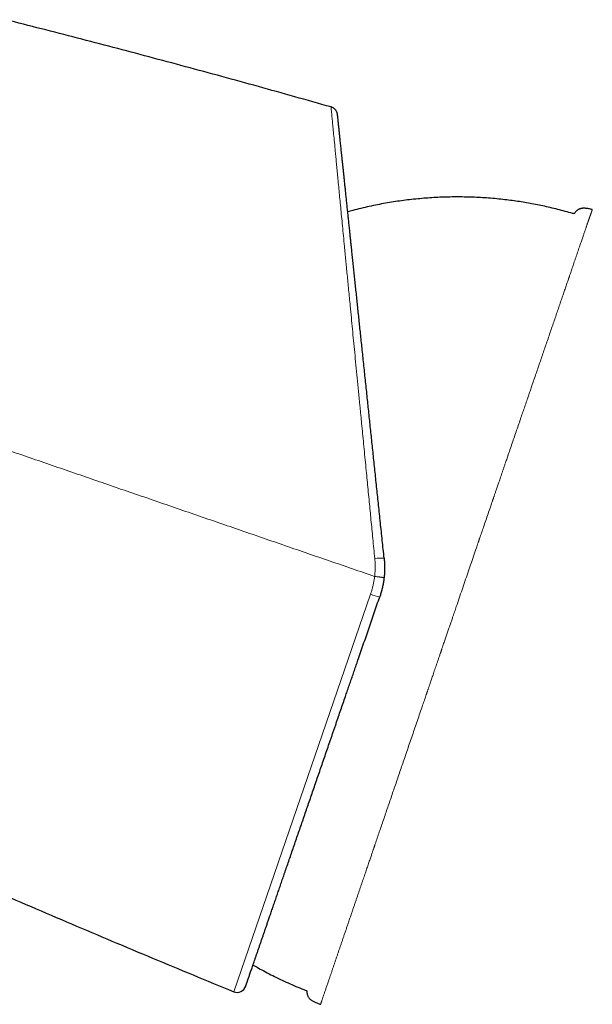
# Model space of a CAD drawing. Header units: millimetres. Extents: x 8 to 727, y 12 to 427.
# Tile 3 of 91: x 75 to 107, y 373 to 427. Entities that reach past the tile are written whole.
import ezdxf

# ---------------------------------------------------------------- set-up
doc = ezdxf.new("R2010")
doc.units = ezdxf.units.MM

msp = doc.modelspace()

# ---------------------------------------------------------------- linework, layer by layer
at = {"color": 252, "linetype": 'Continuous', "lineweight": 0}
msp.add_line((87.034, 373.278), (94.623, 395.319), dxfattribs=at)
for centre, radius, start, end in [((95.215, 395.171), 2.152, 85.7281, 99.5827), ((95.82, 398.372), 3.279, 248.6041, 257.8569)]:
    msp.add_arc(centre, radius, start, end, dxfattribs=at)
at = {"color": 7, "linetype": 'Continuous', "lineweight": 30}
msp.add_arc((87.224, 373.741), 0.5, 247.7184, 341, dxfattribs=at)
for points, knots in [([(92.43, 422.333), (91.759, 422.523), (90.416, 422.903), (88.399, 423.465), (86.381, 424.021), (84.361, 424.569), (82.351, 425.108), (80.351, 425.637), (78.362, 426.156), (76.371, 426.669), (75.042, 427.005), (74.378, 427.173)], [0, 0, 0, 0, 0.112, 0.224, 0.336, 0.448, 0.56, 0.67, 0.78, 0.89, 1, 1, 1, 1]), ([(92.791, 421.904), (92.789, 421.92), (92.784, 421.951), (92.772, 421.998), (92.756, 422.045), (92.734, 422.09), (92.707, 422.134), (92.677, 422.174), (92.642, 422.212), (92.604, 422.245), (92.563, 422.274), (92.52, 422.298), (92.476, 422.318), (92.445, 422.328), (92.43, 422.333)], [0, 0, 0, 0, 0.079592, 0.161151, 0.244356, 0.328839, 0.414197, 0.499999, 0.5858, 0.671158, 0.755642, 0.838847, 0.920408, 1, 1, 1, 1]), ([(95.375, 397.317), (95.358, 397.481), (95.323, 397.81), (95.271, 398.301), (95.22, 398.791), (95.169, 399.279), (95.117, 399.766), (95.067, 400.243), (95.018, 400.708), (94.971, 401.163), (94.923, 401.616), (94.875, 402.068), (94.828, 402.518), (94.781, 402.966), (94.734, 403.41), (94.688, 403.852), (94.642, 404.292), (94.596, 404.726), (94.551, 405.155), (94.507, 405.578), (94.462, 405.999), (94.417, 406.43), (94.371, 406.869), (94.324, 407.316), (94.277, 407.759), (94.231, 408.198), (94.186, 408.632), (94.141, 409.053), (94.098, 409.462), (94.057, 409.859), (94.015, 410.253), (93.974, 410.644), (93.933, 411.032), (93.893, 411.417), (93.853, 411.797), (93.814, 412.172), (93.775, 412.541), (93.737, 412.903), (93.699, 413.258), (93.663, 413.606), (93.627, 413.949), (93.596, 414.245), (93.569, 414.495), (93.548, 414.7), (93.526, 414.903), (93.505, 415.103), (93.485, 415.3), (93.46, 415.531), (93.433, 415.795), (93.402, 416.088), (93.371, 416.381), (93.34, 416.674), (93.31, 416.965), (93.28, 417.249), (93.251, 417.525), (93.223, 417.793), (93.195, 418.053), (93.169, 418.305), (93.143, 418.55), (93.118, 418.786), (93.094, 419.014), (93.071, 419.232), (93.049, 419.442), (93.028, 419.644), (93.009, 419.828), (92.991, 419.996), (92.975, 420.148), (92.96, 420.294), (92.945, 420.434), (92.931, 420.567), (92.918, 420.694), (92.905, 420.819), (92.892, 420.941), (92.879, 421.059), (92.868, 421.169), (92.857, 421.272), (92.847, 421.37), (92.837, 421.461), (92.828, 421.545), (92.82, 421.621), (92.813, 421.687), (92.807, 421.745), (92.802, 421.793), (92.798, 421.832), (92.795, 421.862), (92.793, 421.884), (92.791, 421.899), (92.791, 421.902), (92.791, 421.904)], [0, 0, 0, 0, 0.013174, 0.026325, 0.039456, 0.052571, 0.065675, 0.078772, 0.091116, 0.10346, 0.115807, 0.128161, 0.140503, 0.152822, 0.165122, 0.177404, 0.189673, 0.201932, 0.213965, 0.225996, 0.238026, 0.250059, 0.263142, 0.276197, 0.289228, 0.302238, 0.315233, 0.328216, 0.340451, 0.352682, 0.364914, 0.377188, 0.389586, 0.401962, 0.41432, 0.426663, 0.438994, 0.451319, 0.463419, 0.47552, 0.487625, 0.499736, 0.507294, 0.514826, 0.522334, 0.529819, 0.537282, 0.544724, 0.556377, 0.567983, 0.579546, 0.591891, 0.604196, 0.616464, 0.628701, 0.64091, 0.653098, 0.665268, 0.677425, 0.689574, 0.70172, 0.71365, 0.725587, 0.737534, 0.749496, 0.759627, 0.769729, 0.779804, 0.789856, 0.799886, 0.809898, 0.819896, 0.830879, 0.841851, 0.852817, 0.86378, 0.874745, 0.886434, 0.89811, 0.909777, 0.92144, 0.933103, 0.944771, 0.955783, 0.966807, 0.977849, 0.988912, 1, 1, 1, 1]), ([(105.908, 416.407), (105.881, 416.415), (105.716, 416.462), (105.414, 416.548), (105, 416.656), (104.585, 416.756), (104.175, 416.847), (103.772, 416.929), (103.375, 417.003), (102.977, 417.069), (102.578, 417.128), (102.162, 417.182), (101.73, 417.23), (101.282, 417.271), (100.833, 417.303), (100.383, 417.327), (99.933, 417.341), (99.483, 417.346), (99.033, 417.343), (98.583, 417.331), (98.133, 417.309), (97.684, 417.279), (97.236, 417.24), (96.788, 417.193), (96.341, 417.136), (95.896, 417.071), (95.452, 416.996), (95.002, 416.912), (94.547, 416.817), (94.088, 416.711), (93.691, 416.612), (93.448, 416.545), (93.357, 416.519)], [0, 0, 0, 0, 0.006745, 0.040389, 0.074033, 0.107679, 0.141324, 0.173047, 0.204769, 0.236492, 0.268214, 0.299935, 0.335338, 0.37074, 0.406142, 0.441544, 0.476945, 0.512346, 0.547746, 0.583147, 0.618548, 0.653949, 0.68935, 0.724752, 0.760154, 0.795556, 0.83096, 0.866364, 0.903454, 0.940544, 0.977635, 1, 1, 1, 1]), ([(106.919, 416.643), (106.886, 416.651), (106.819, 416.668), (106.718, 416.69), (106.617, 416.708), (106.527, 416.717), (106.449, 416.719), (106.384, 416.715), (106.321, 416.707), (106.26, 416.694), (106.202, 416.674), (106.147, 416.648), (106.096, 416.616), (106.048, 416.578), (106.003, 416.535), (105.962, 416.486), (105.93, 416.443), (105.914, 416.416), (105.908, 416.407)], [0, 0, 0, 0, 0.091135, 0.182483, 0.273525, 0.363311, 0.42198, 0.479414, 0.535497, 0.590279, 0.644002, 0.697112, 0.750222, 0.803945, 0.858728, 0.914811, 0.972245, 1, 1, 1, 1]), ([(95.375, 397.317), (95.382, 397.243), (95.395, 397.097), (95.403, 396.878), (95.402, 396.661), (95.392, 396.448), (95.378, 396.307), (95.371, 396.238)], [0, 0, 0, 0, 0.205384, 0.408062, 0.608048, 0.805355, 1, 1, 1, 1]), ([(95.371, 396.238), (95.362, 396.164), (95.344, 396.018), (95.304, 395.801), (95.256, 395.586), (95.199, 395.374), (95.153, 395.236), (95.13, 395.166)], [0, 0, 0, 0, 0.201108, 0.401643, 0.601625, 0.801071, 1, 1, 1, 1]), ([(87.696, 373.578), (87.697, 373.579), (87.697, 373.58), (87.701, 373.593), (87.708, 373.612), (87.718, 373.64), (87.73, 373.675), (87.743, 373.714), (87.756, 373.752), (87.769, 373.789), (87.783, 373.83), (87.798, 373.874), (87.815, 373.923), (87.833, 373.976), (87.856, 374.041), (87.883, 374.121), (87.916, 374.216), (87.952, 374.319), (87.99, 374.429), (88.03, 374.547), (88.073, 374.671), (88.118, 374.801), (88.165, 374.939), (88.207, 375.061), (88.243, 375.165), (88.272, 375.249), (88.301, 375.334), (88.331, 375.421), (88.361, 375.509), (88.393, 375.6), (88.434, 375.719), (88.485, 375.868), (88.547, 376.049), (88.61, 376.231), (88.672, 376.412), (88.734, 376.591), (88.797, 376.775), (88.863, 376.965), (88.93, 377.162), (89.005, 377.378), (89.086, 377.615), (89.175, 377.873), (89.266, 378.137), (89.36, 378.408), (89.455, 378.685), (89.552, 378.967), (89.651, 379.254), (89.752, 379.547), (89.858, 379.855), (89.969, 380.178), (90.085, 380.515), (90.204, 380.859), (90.324, 381.209), (90.447, 381.566), (90.57, 381.922), (90.692, 382.278), (90.814, 382.631), (90.937, 382.991), (91.062, 383.353), (91.188, 383.717), (91.314, 384.084), (91.442, 384.455), (91.571, 384.83), (91.701, 385.209), (91.832, 385.59), (91.964, 385.972), (92.096, 386.357), (92.23, 386.745), (92.343, 387.071), (92.433, 387.334), (92.501, 387.532), (92.569, 387.73), (92.638, 387.928), (92.706, 388.128), (92.775, 388.328), (92.863, 388.584), (92.971, 388.898), (93.099, 389.269), (93.218, 389.614), (93.327, 389.93), (93.426, 390.219), (93.526, 390.509), (93.626, 390.8), (93.726, 391.088), (93.824, 391.373), (93.938, 391.704), (94.07, 392.087), (94.22, 392.524), (94.371, 392.961), (94.522, 393.4), (94.673, 393.84), (94.825, 394.281), (94.977, 394.723), (95.079, 395.019), (95.13, 395.166)], [0, 0, 0, 0, 0.0122494, 0.0244819, 0.0367019, 0.0489137, 0.0611214, 0.0733295, 0.0815536, 0.0897812, 0.0980134, 0.1062516, 0.1144972, 0.1230817, 0.1317977, 0.1439859, 0.1561613, 0.1683283, 0.1804911, 0.192654, 0.2046038, 0.2165618, 0.228532, 0.2405183, 0.2469826, 0.2534412, 0.2598947, 0.2663436, 0.2727887, 0.2792304, 0.2856696, 0.2974697, 0.309267, 0.3210653, 0.3316035, 0.3421483, 0.3527026, 0.3632689, 0.3739473, 0.3847318, 0.397655, 0.4105633, 0.4234616, 0.436355, 0.4492486, 0.461917, 0.4745953, 0.4872881, 0.5000004, 0.5137327, 0.5274415, 0.541133, 0.554813, 0.5684877, 0.5821631, 0.5950631, 0.6079741, 0.6209013, 0.6337937, 0.6464812, 0.6591498, 0.6718042, 0.6844492, 0.6970896, 0.7097301, 0.7221496, 0.7345783, 0.7470207, 0.7594814, 0.7656996, 0.7719126, 0.7781211, 0.7843255, 0.7905264, 0.7967243, 0.8029199, 0.8142742, 0.8256258, 0.8369782, 0.8456691, 0.8543639, 0.8630644, 0.871772, 0.8804883, 0.8888794, 0.8971244, 0.909993, 0.9228491, 0.9356975, 0.9485433, 0.9613914, 0.974247, 0.9871148, 1, 1, 1, 1]), ([(66.684, 381.994), (67.35, 381.697), (68.826, 381.038), (71.116, 380.029), (73.486, 378.994), (75.793, 377.997), (78.034, 377.038), (80.279, 376.086), (82.528, 375.142), (84.779, 374.205), (86.282, 373.587), (87.034, 373.278)], [0, 0, 0, 0, 0.098818, 0.21898, 0.339142, 0.44929, 0.559437, 0.669582, 0.779725, 0.889864, 1, 1, 1, 1]), ([(88.103, 374.758), (88.201, 374.702), (88.43, 374.571), (88.795, 374.375), (89.201, 374.165), (89.619, 373.961), (90.047, 373.763), (90.478, 373.573), (90.828, 373.429), (91.034, 373.345), (91.093, 373.321)], [0, 0, 0, 0, 0.102649, 0.238234, 0.37382, 0.515863, 0.657906, 0.799946, 0.941984, 1, 1, 1, 1]), ([(91.093, 373.321), (91.093, 373.307), (91.091, 373.27), (91.095, 373.211), (91.105, 373.146), (91.123, 373.084), (91.147, 373.025), (91.179, 372.97), (91.218, 372.918), (91.263, 372.87), (91.315, 372.826), (91.371, 372.785), (91.437, 372.745), (91.511, 372.707), (91.593, 372.671), (91.677, 372.638), (91.763, 372.608), (91.82, 372.589), (91.849, 372.579)], [0, 0, 0, 0, 0.037394, 0.095905, 0.152726, 0.208189, 0.262874, 0.317559, 0.373022, 0.429843, 0.488355, 0.548647, 0.610609, 0.68679, 0.764396, 0.842785, 0.921418, 1, 1, 1, 1])]:
    msp.add_open_spline(points, degree=3, knots=knots, dxfattribs=at)
at = {"color": 252, "linetype": 'Continuous', "lineweight": 0}
for points, knots in [([(94.856, 397.293), (94.82, 397.662), (94.75, 398.382), (94.648, 399.428), (94.564, 400.289), (94.497, 400.978), (94.445, 401.509), (94.392, 402.058), (94.317, 402.824), (94.223, 403.793), (94.139, 404.649), (94.085, 405.207), (94.057, 405.487), (94.03, 405.764), (94.004, 406.037), (93.978, 406.306), (93.936, 406.732), (93.88, 407.307), (93.811, 408.022), (93.743, 408.712), (93.679, 409.377), (93.616, 410.019), (93.554, 410.659), (93.499, 411.234), (93.449, 411.751), (93.406, 412.192), (93.365, 412.621), (93.325, 413.039), (93.286, 413.445), (93.248, 413.839), (93.211, 414.222), (93.168, 414.671), (93.118, 415.18), (93.064, 415.738), (93.013, 416.266), (92.965, 416.766), (92.919, 417.237), (92.875, 417.695), (92.833, 418.13), (92.793, 418.544), (92.757, 418.927), (92.722, 419.288), (92.69, 419.626), (92.66, 419.943), (92.624, 420.317), (92.584, 420.727), (92.544, 421.145), (92.51, 421.5), (92.482, 421.794), (92.459, 422.026), (92.443, 422.196), (92.433, 422.306), (92.431, 422.324), (92.43, 422.333)], [0, 0, 0, 0, 0.02902, 0.056566, 0.082638, 0.097313, 0.111477, 0.125131, 0.141386, 0.173227, 0.203964, 0.211833, 0.219626, 0.227343, 0.234985, 0.242551, 0.250042, 0.271093, 0.291705, 0.311881, 0.33162, 0.350926, 0.369798, 0.390273, 0.404588, 0.418719, 0.432669, 0.446437, 0.460026, 0.473435, 0.486665, 0.499719, 0.520884, 0.54159, 0.56184, 0.58164, 0.600994, 0.619905, 0.640104, 0.658889, 0.677448, 0.695784, 0.713901, 0.731802, 0.749491, 0.781132, 0.812492, 0.843587, 0.874432, 0.90553, 0.936813, 0.968297, 1, 1, 1, 1]), ([(91.849, 372.579), (91.849, 372.58), (91.85, 372.581), (91.854, 372.594), (91.861, 372.615), (91.871, 372.643), (91.883, 372.679), (91.897, 372.721), (91.913, 372.768), (91.931, 372.82), (91.951, 372.877), (91.972, 372.94), (91.995, 373.008), (92.02, 373.08), (92.046, 373.157), (92.074, 373.239), (92.103, 373.325), (92.134, 373.414), (92.165, 373.507), (92.198, 373.603), (92.232, 373.702), (92.27, 373.815), (92.314, 373.943), (92.363, 374.086), (92.413, 374.234), (92.465, 374.386), (92.518, 374.541), (92.572, 374.699), (92.626, 374.858), (92.681, 375.019), (92.737, 375.184), (92.794, 375.351), (92.852, 375.522), (92.911, 375.693), (92.969, 375.865), (93.028, 376.038), (93.087, 376.211), (93.149, 376.39), (93.212, 376.577), (93.278, 376.77), (93.343, 376.962), (93.409, 377.153), (93.473, 377.343), (93.537, 377.529), (93.6, 377.713), (93.662, 377.895), (93.723, 378.076), (93.785, 378.255), (93.845, 378.433), (93.905, 378.608), (93.963, 378.779), (94.02, 378.946), (94.076, 379.11), (94.13, 379.269), (94.183, 379.424), (94.234, 379.574), (94.284, 379.72), (94.332, 379.86), (94.378, 379.996), (94.423, 380.126), (94.467, 380.255), (94.51, 380.382), (94.553, 380.506), (94.593, 380.624), (94.63, 380.735), (94.665, 380.835), (94.696, 380.926), (94.723, 381.008), (94.749, 381.083), (94.773, 381.152), (94.795, 381.217), (94.816, 381.277), (94.832, 381.324), (94.842, 381.354), (94.846, 381.366), (94.847, 381.371), (94.848, 381.373), (94.849, 381.377), (94.87, 381.438), (94.928, 381.608), (95.023, 381.885), (95.136, 382.217), (95.251, 382.553), (95.367, 382.894), (95.485, 383.239), (95.604, 383.588), (95.725, 383.941), (95.847, 384.299), (95.971, 384.661), (96.095, 385.025), (96.22, 385.39), (96.344, 385.755), (96.47, 386.123), (96.6, 386.503), (96.734, 386.895), (96.872, 387.298), (97.011, 387.704), (97.15, 388.111), (97.29, 388.521), (97.419, 388.897), (97.536, 389.239), (97.637, 389.535), (97.706, 389.737), (97.741, 389.838), (97.745, 389.851), (97.747, 389.857), (97.749, 389.862), (97.753, 389.874), (97.76, 389.895), (97.772, 389.928), (97.786, 389.968), (97.802, 390.016), (97.821, 390.071), (97.842, 390.134), (97.865, 390.203), (97.891, 390.278), (97.92, 390.361), (97.951, 390.454), (97.987, 390.557), (98.025, 390.671), (98.067, 390.794), (98.112, 390.924), (98.159, 391.064), (98.209, 391.209), (98.26, 391.359), (98.313, 391.513), (98.368, 391.676), (98.426, 391.846), (98.47, 391.974), (98.498, 392.057), (98.511, 392.093), (98.523, 392.129), (98.535, 392.166), (98.548, 392.203), (98.56, 392.239), (98.571, 392.271), (98.595, 392.341), (98.644, 392.485), (98.716, 392.696), (98.796, 392.93), (98.873, 393.156), (98.951, 393.383), (99.029, 393.611), (99.103, 393.829), (99.169, 394.023), (99.228, 394.195), (99.28, 394.346), (99.329, 394.491), (99.415, 394.741), (99.537, 395.098), (99.696, 395.563), (99.855, 396.028), (100.013, 396.492), (100.172, 396.955), (100.33, 397.419), (100.468, 397.822), (100.557, 398.081), (100.596, 398.197), (100.607, 398.229), (100.618, 398.26), (100.629, 398.292), (100.641, 398.327), (100.654, 398.367), (100.7, 398.502), (100.777, 398.727), (100.891, 399.059), (101.011, 399.411), (101.138, 399.781), (101.251, 400.109), (101.333, 400.349), (101.374, 400.468), (101.387, 400.505), (101.387, 400.507), (101.388, 400.508), (101.388, 400.51), (101.39, 400.514), (101.394, 400.526), (101.401, 400.546), (101.411, 400.576), (101.424, 400.614), (101.44, 400.659), (101.458, 400.713), (101.479, 400.774), (101.503, 400.843), (101.529, 400.92), (101.558, 401.005), (101.59, 401.097), (101.624, 401.197), (101.66, 401.304), (101.7, 401.419), (101.742, 401.541), (101.786, 401.671), (101.833, 401.808), (101.882, 401.952), (101.934, 402.104), (101.99, 402.266), (102.048, 402.436), (102.101, 402.592), (102.149, 402.732), (102.19, 402.851), (102.218, 402.934), (102.234, 402.978), (102.237, 402.99), (102.241, 403.001), (102.245, 403.012), (102.249, 403.023), (102.253, 403.034), (102.257, 403.046), (102.301, 403.175), (102.385, 403.42), (102.508, 403.781), (102.631, 404.139), (102.753, 404.494), (102.874, 404.847), (102.989, 405.183), (103.099, 405.503), (103.203, 405.807), (103.283, 406.041), (103.341, 406.21), (103.379, 406.321), (103.42, 406.441), (103.464, 406.567), (103.507, 406.693), (103.55, 406.818), (103.619, 407.021), (103.715, 407.299), (103.835, 407.649), (103.952, 407.993), (104.068, 408.331), (104.182, 408.662), (104.293, 408.988), (104.407, 409.318), (104.521, 409.653), (104.637, 409.99), (104.75, 410.32), (104.861, 410.644), (104.966, 410.95), (105.065, 411.241), (105.159, 411.515), (105.251, 411.784), (105.341, 412.046), (105.428, 412.3), (105.513, 412.548), (105.571, 412.718), (105.604, 412.817), (105.615, 412.849), (105.628, 412.885), (105.64, 412.922), (105.665, 412.995), (105.7, 413.096), (105.744, 413.224), (105.787, 413.351), (105.831, 413.481), (105.877, 413.613), (105.925, 413.756), (105.977, 413.906), (106.031, 414.063), (106.082, 414.212), (106.132, 414.358), (106.18, 414.5), (106.227, 414.639), (106.272, 414.769), (106.315, 414.893), (106.355, 415.01), (106.392, 415.118), (106.426, 415.218), (106.458, 415.31), (106.487, 415.397), (106.515, 415.479), (106.542, 415.556), (106.567, 415.629), (106.59, 415.696), (106.612, 415.759), (106.632, 415.819), (106.651, 415.873), (106.668, 415.924), (106.684, 415.971), (106.7, 416.015), (106.714, 416.056), (106.727, 416.094), (106.739, 416.13), (106.751, 416.163), (106.761, 416.192), (106.77, 416.218), (106.776, 416.237), (106.781, 416.25), (106.784, 416.258), (106.787, 416.266), (106.789, 416.274), (106.797, 416.297), (106.81, 416.333), (106.826, 416.378), (106.84, 416.42), (106.854, 416.457), (106.866, 416.491), (106.876, 416.521), (106.885, 416.547), (106.893, 416.568), (106.899, 416.587), (106.905, 416.602), (106.909, 416.614), (106.912, 416.624), (106.915, 416.632), (106.917, 416.637), (106.918, 416.64), (106.919, 416.642), (106.919, 416.643), (106.919, 416.643)], [0, 0, 0, 0, 0.006217, 0.012369, 0.018453, 0.024469, 0.030415, 0.03629, 0.041763, 0.047172, 0.052515, 0.057792, 0.063002, 0.068144, 0.073222, 0.078237, 0.083191, 0.088088, 0.092842, 0.097544, 0.102196, 0.106799, 0.112692, 0.118508, 0.124245, 0.129897, 0.135461, 0.140837, 0.14612, 0.151307, 0.156397, 0.161489, 0.166478, 0.171365, 0.176154, 0.180845, 0.185439, 0.189938, 0.194854, 0.199654, 0.20434, 0.208914, 0.213377, 0.217652, 0.221822, 0.225886, 0.229841, 0.233765, 0.237573, 0.241265, 0.244841, 0.248298, 0.251638, 0.254858, 0.25796, 0.260943, 0.263807, 0.266552, 0.269178, 0.271685, 0.274074, 0.276564, 0.278912, 0.281115, 0.283177, 0.285095, 0.286712, 0.288212, 0.289596, 0.290863, 0.292014, 0.293145, 0.294136, 0.294572, 0.294754, 0.294789, 0.294823, 0.294857, 0.295006, 0.298168, 0.304, 0.309832, 0.315668, 0.321509, 0.327357, 0.333214, 0.339081, 0.344958, 0.350847, 0.356742, 0.362535, 0.368326, 0.374111, 0.379886, 0.386105, 0.392304, 0.398488, 0.404663, 0.410834, 0.417009, 0.421579, 0.426157, 0.430193, 0.430549, 0.430678, 0.430744, 0.430816, 0.430895, 0.431267, 0.431758, 0.432357, 0.433064, 0.433879, 0.434802, 0.435814, 0.436931, 0.438152, 0.439478, 0.441028, 0.442701, 0.444495, 0.446413, 0.448452, 0.450615, 0.452765, 0.455025, 0.457393, 0.459869, 0.462454, 0.462973, 0.463496, 0.464024, 0.464555, 0.465091, 0.465631, 0.466145, 0.466494, 0.468664, 0.47243, 0.475677, 0.478814, 0.482246, 0.485538, 0.488688, 0.491699, 0.493966, 0.496146, 0.49824, 0.500248, 0.506975, 0.513696, 0.520413, 0.527133, 0.53386, 0.540596, 0.547342, 0.551494, 0.55196, 0.552427, 0.552893, 0.55336, 0.553826, 0.554404, 0.555139, 0.559736, 0.564338, 0.569823, 0.575311, 0.580798, 0.584475, 0.586091, 0.586141, 0.586152, 0.586163, 0.58619, 0.586243, 0.586356, 0.586695, 0.587148, 0.587714, 0.588392, 0.589201, 0.590127, 0.59117, 0.592329, 0.593606, 0.594999, 0.596509, 0.598134, 0.599876, 0.601733, 0.603706, 0.605794, 0.607998, 0.610318, 0.612819, 0.615442, 0.618186, 0.620065, 0.621996, 0.62374, 0.623914, 0.624088, 0.624262, 0.624437, 0.624612, 0.624787, 0.624963, 0.625139, 0.630839, 0.636541, 0.64225, 0.647967, 0.653696, 0.65944, 0.664506, 0.669578, 0.674654, 0.676363, 0.678149, 0.680324, 0.682498, 0.684669, 0.686837, 0.689003, 0.695252, 0.701479, 0.707685, 0.713873, 0.720044, 0.726199, 0.732343, 0.739089, 0.745829, 0.752565, 0.759302, 0.766043, 0.772172, 0.778298, 0.784418, 0.790529, 0.796626, 0.802706, 0.808765, 0.809419, 0.810287, 0.811252, 0.812214, 0.813172, 0.816901, 0.820186, 0.823428, 0.827233, 0.830981, 0.834672, 0.839529, 0.844288, 0.848951, 0.85352, 0.858349, 0.863073, 0.86769, 0.872201, 0.876602, 0.880891, 0.88483, 0.888667, 0.8924, 0.896028, 0.89955, 0.902966, 0.906275, 0.909476, 0.912571, 0.915559, 0.918392, 0.921123, 0.923752, 0.926282, 0.928749, 0.931112, 0.933373, 0.935531, 0.937345, 0.93908, 0.939701, 0.940339, 0.940975, 0.941608, 0.942238, 0.946437, 0.950518, 0.954483, 0.958602, 0.962589, 0.966445, 0.970168, 0.97376, 0.977221, 0.980551, 0.983749, 0.986815, 0.98975, 0.992504, 0.995131, 0.997629, 1, 1, 1, 1]), ([(65.278, 406.484), (66.098, 406.202), (67.738, 405.637), (70.198, 404.79), (72.66, 403.942), (75.122, 403.094), (77.585, 402.246), (80.049, 401.398), (82.514, 400.549), (84.979, 399.7), (87.445, 398.851), (89.912, 398.002), (92.379, 397.152), (94.025, 396.586), (94.847, 396.303)], [0, 0, 0, 0, 0.083333, 0.166667, 0.25, 0.333333, 0.416667, 0.5, 0.583333, 0.666667, 0.75, 0.833333, 0.916667, 1, 1, 1, 1]), ([(94.847, 396.303), (94.847, 396.303), (94.848, 396.306), (94.849, 396.312), (94.85, 396.323), (94.853, 396.356), (94.858, 396.406), (94.864, 396.47), (94.868, 396.527), (94.871, 396.581), (94.874, 396.635), (94.876, 396.689), (94.877, 396.743), (94.879, 396.835), (94.878, 396.963), (94.871, 397.128), (94.861, 397.238), (94.856, 397.293)], [0, 0, 0, 0, 0.000995, 0.009407, 0.019566, 0.033371, 0.110404, 0.171937, 0.226655, 0.281383, 0.336083, 0.390768, 0.445443, 0.500117, 0.66681, 0.833368, 1, 1, 1, 1]), ([(94.623, 395.319), (94.644, 395.383), (94.687, 395.511), (94.739, 395.706), (94.784, 395.904), (94.821, 396.103), (94.839, 396.236), (94.847, 396.303)], [0, 0, 0, 0, 0.199524, 0.400004, 0.600723, 0.800962, 1, 1, 1, 1]), ([(94.847, 396.303), (94.868, 396.3), (94.91, 396.296), (94.974, 396.288), (95.033, 396.281), (95.086, 396.275), (95.132, 396.27), (95.176, 396.264), (95.217, 396.259), (95.254, 396.255), (95.286, 396.251), (95.313, 396.247), (95.337, 396.244), (95.356, 396.241), (95.369, 396.239), (95.37, 396.238), (95.371, 396.238)], [0, 0, 0, 0, 0.076335, 0.15622, 0.239193, 0.303108, 0.368113, 0.433865, 0.499997, 0.566129, 0.631882, 0.696887, 0.760803, 0.843777, 0.923664, 1, 1, 1, 1])]:
    msp.add_open_spline(points, degree=3, knots=knots, dxfattribs=at)

doc.saveas('drawing.dxf')
